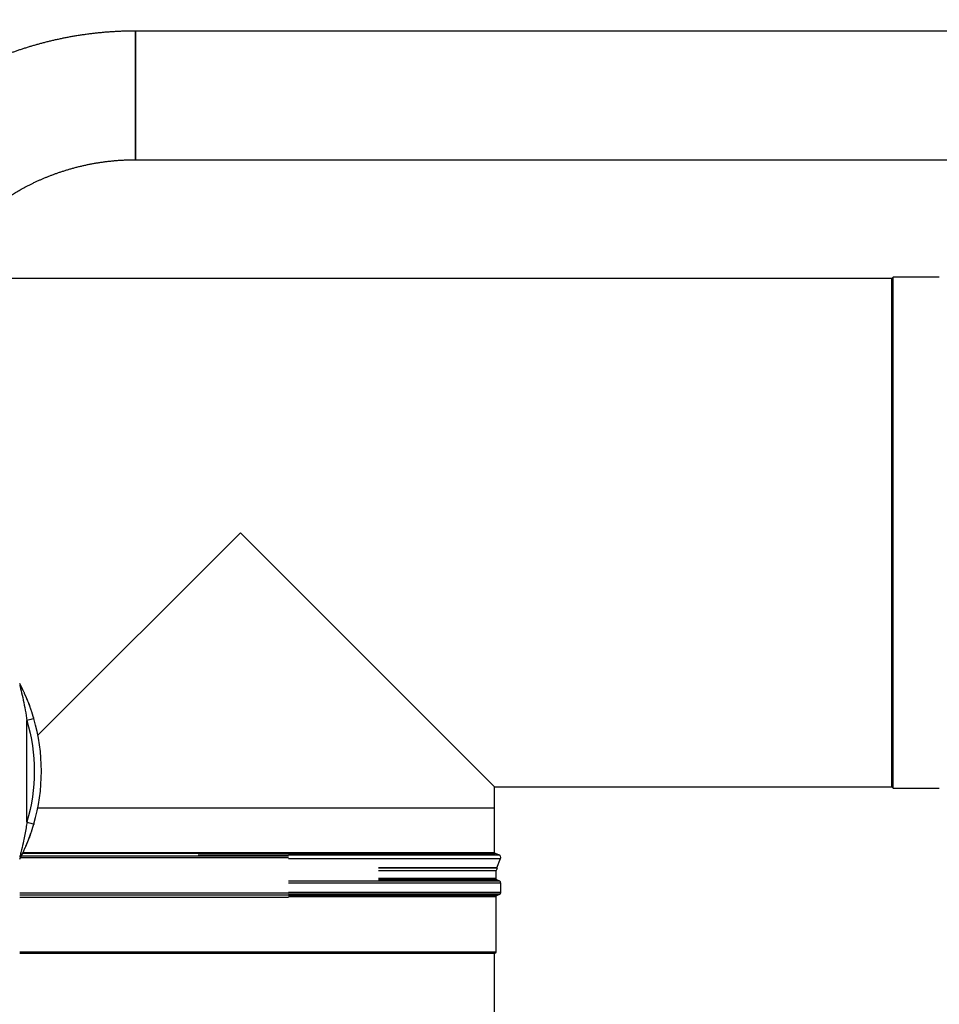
# Model space of a CAD drawing. Header units: millimetres. Extents: x 226 to 1023, y 71 to 732.
# Tile 62 of 110: x 263 to 327, y 629 to 697. Entities that reach past the tile are written whole.
import ezdxf

# ---------------------------------------------------------------- set-up
doc = ezdxf.new("R2010")
doc.units = ezdxf.units.MM
doc.layers.add('1', color=7, linetype='CONTINUOUS', true_color=0xffffff)
doc.layers.add('TOP', color=7, linetype='CONTINUOUS', true_color=0xffffff)
doc.styles.add('iso-1', font='isocp.shx')
doc.dimstyles.get("Standard").update_dxf_attribs({"dimtxt": 0.18, "dimasz": 0.18, "dimexe": 0.18, "dimexo": 0.0625, "dimgap": 0.09, "dimtad": 0, "dimtih": 1, "dimtoh": 1, "dimdec": 4, "dimzin": 0, "dimdsep": 46, "dimtxsty": 'Standard', "dimcen": 0.09, "dimadec": 0, "dimazin": 0, "dimtfac": 1, "dimtdec": 4, "dimtofl": 0, "dimtmove": 0, "dimatfit": 3, "dimfxl": 1, "dimtolj": 1, "dimtzin": 0, "dimarcsym": 0})

# ---------------------------------------------------------------- blocks, each defined once
blk = doc.blocks.new('DimnDraft3D5')
at = {"layer": 'TOP', "color": 2, "linetype": 'Continuous', "transparency": 16777216}
for p, q in [((241.659, 608.564), (241.659, 728.568)), ((474.11, 704.564), (474.11, 728.568)), ((241.659, 726.568), (474.11, 726.568))]:
    blk.add_line(p, q, dxfattribs=at)
for points in [[(241.659, 726.568), (245.159, 727.029), (245.159, 726.107), (241.659, 726.568)], [(474.11, 726.568), (470.61, 726.107), (470.61, 727.029), (474.11, 726.568)]]:
    blk.add_solid(points, dxfattribs=at)
at = {"layer": 'TOP', "color": 2, "linetype": 'Continuous', "transparency": 16777216, "insert": (354.321, 727.139), "char_height": 3.5, "attachment_point": 7, "line_spacing_factor": 0.963855, "style": 'iso-1'}
blk.add_mtext('\\W01.000;\\fisocp.shx,bigfont.shx;2325 ', dxfattribs=at)

msp = doc.modelspace()

# ---------------------------------------------------------------- linework, layer by layer
at = {"layer": '1', "color": 7, "linetype": 'Continuous'}
for p, q in [((384.01, 695.759), (271.315, 695.759)), ((271.315, 686.869), (271.315, 695.759)), ((271.315, 686.869), (384.01, 686.869)), ((323.537, 678.653), (257.154, 678.653)), ((323.632, 678.748), (323.537, 678.653)), ((323.537, 643.533), (323.537, 678.653)), ((326.82, 678.748), (323.632, 678.748)), ((323.632, 643.438), (323.632, 678.748)), ((264.567, 647.109), (278.552, 661.093)), ((264.567, 647.109), (278.552, 661.093)), ((296.112, 643.533), (278.552, 661.093)), ((296.062, 643.583), (278.552, 661.093)), ((296.112, 642.093), (296.112, 643.533)), ((296.112, 643.533), (323.537, 643.533)), ((323.537, 643.533), (323.632, 643.438)), ((323.632, 643.438), (326.82, 643.438)), ((264.563, 642.093), (296.112, 642.093)), ((264.563, 642.093), (296.112, 642.093)), ((296.112, 639.013), (296.112, 642.093)), ((281.869, 638.942), (263.506, 638.942)), ((296.397, 638.847), (296.172, 638.929)), ((263.31, 638.677), (263.31, 638.677)), ((296.254, 637.942), (296.514, 638.584)), ((296.263, 637.942), (288.096, 637.942)), ((296.315, 637.912), (288.096, 637.912)), ((296.207, 637.725), (288.097, 637.725)), ((296.207, 637.725), (296.315, 637.912)), ((296.207, 637.196), (296.207, 637.725)), ((296.315, 637.912), (296.263, 637.942)), ((296.458, 637.02), (296.267, 637.104)), ((296.547, 636.25), (296.547, 636.883)), ((296.267, 636.029), (296.458, 636.113)), ((281.87, 635.892), (263.31, 635.892)), ((296.207, 632.117), (296.207, 635.937)), ((296.207, 632.117), (263.309, 632.117)), ((296.112, 632.022), (263.309, 632.022)), ((296.112, 632.022), (296.207, 632.117)), ((296.112, 627.272), (296.112, 632.022))]:
    msp.add_line(p, q, dxfattribs=at)
at = {"layer": '1', "color": 252, "linetype": 'Continuous'}
for p, q in [((271.315, 695.759), (271.315, 686.869)), ((271.315, 695.759), (271.315, 686.869)), ((271.315, 695.439), (271.315, 687.189)), ((271.315, 695.439), (271.315, 687.189)), ((263.31, 650.551), (263.31, 650.551)), ((263.81, 641.114), (263.81, 648.114)), ((263.534, 639.013), (296.112, 639.013)), ((275.641, 638.847), (296.397, 638.847)), ((281.869, 638.929), (296.172, 638.929)), ((263.31, 638.677), (263.31, 638.678)), ((281.87, 638.624), (263.347, 638.624)), ((281.869, 638.754), (263.414, 638.754)), ((281.869, 638.584), (296.514, 638.584)), ((296.458, 637.02), (281.868, 637.02)), ((296.547, 636.883), (281.869, 636.883)), ((296.207, 637.196), (288.097, 637.196)), ((296.267, 637.104), (288.097, 637.104)), ((281.87, 636.195), (263.31, 636.195)), ((296.458, 636.113), (281.868, 636.113)), ((296.547, 636.25), (281.869, 636.25)), ((281.869, 636.065), (263.311, 636.065)), ((296.207, 635.937), (281.867, 635.937)), ((296.267, 636.029), (281.868, 636.029))]:
    msp.add_line(p, q, dxfattribs=at)
at = {"layer": '1', "color": 252, "linetype": 'Continuous', "extrusion": (0, 0, -1)}
msp.add_arc((-251.81, 644.614), 12.5, 163.7398, 196.2602, dxfattribs=at)
at = {"layer": '1', "color": 7, "linetype": 'Continuous'}
for centre, radius, start, end in [((251.81, 644.614), 13, 343.7398, 16.2602), ((296.328, 638.659), 0.2, 338, 70), ((296.397, 636.883), 0.15, 0, 66.19406), ((296.397, 636.25), 0.15, 293.80594, 0)]:
    msp.add_arc(centre, radius, start, end, dxfattribs=at)
at = {"layer": '1', "color": 7, "linetype": 'Continuous', "extrusion": (0, 0, -1)}
for centre, radius, start, end in [((-296.202, 639.013), 0.09, 290, 0), ((-296.307, 637.196), 0.1, 293.80594, 0), ((-296.307, 635.937), 0.1, 0, 66.19406)]:
    msp.add_arc(centre, radius, start, end, dxfattribs=at)
at = {"layer": '1', "color": 7, "linetype": 'Continuous'}
for points, knots in [([(271.31, 695.759), (271.21, 695.759), (271.01, 695.758), (270.711, 695.753), (270.414, 695.744), (270.119, 695.732), (269.827, 695.716), (269.542, 695.698), (269.265, 695.677), (268.995, 695.653), (268.728, 695.627), (268.462, 695.598), (268.19, 695.566), (267.909, 695.529), (267.622, 695.488), (267.337, 695.445), (267.056, 695.398), (266.779, 695.349), (266.504, 695.297), (266.233, 695.243), (265.965, 695.186), (265.701, 695.128), (265.441, 695.067), (265.184, 695.004), (264.931, 694.939), (264.682, 694.872), (264.437, 694.804), (264.195, 694.734), (263.953, 694.662), (263.712, 694.587), (263.472, 694.509), (263.235, 694.431), (263.003, 694.351), (262.776, 694.27), (262.56, 694.191), (262.354, 694.114), (262.159, 694.039), (261.968, 693.964), (261.78, 693.888), (261.597, 693.812), (261.406, 693.731), (261.209, 693.646), (261.006, 693.557), (260.809, 693.467), (260.623, 693.381), (260.449, 693.298), (260.285, 693.22), (260.126, 693.141), (259.971, 693.064), (259.819, 692.987), (259.672, 692.911), (259.529, 692.835), (259.384, 692.758), (259.238, 692.679), (259.091, 692.598), (258.95, 692.519), (258.822, 692.447), (258.708, 692.381), (258.607, 692.323), (258.507, 692.264), (258.4, 692.2), (258.283, 692.131), (258.158, 692.054), (258.029, 691.975), (257.897, 691.892), (257.762, 691.807), (257.628, 691.721), (257.496, 691.635), (257.366, 691.549), (257.233, 691.46), (257.098, 691.368), (256.96, 691.274), (256.823, 691.178), (256.686, 691.081), (256.551, 690.984), (256.413, 690.884), (256.273, 690.781), (256.126, 690.67), (255.972, 690.553), (255.81, 690.427), (255.645, 690.298), (255.479, 690.165), (255.311, 690.028), (255.141, 689.887), (254.97, 689.742), (254.802, 689.599), (254.64, 689.456), (254.482, 689.316), (254.323, 689.172), (254.163, 689.025), (254.003, 688.875), (253.843, 688.722), (253.683, 688.567), (253.522, 688.408), (253.359, 688.245), (253.195, 688.076), (253.029, 687.903), (252.863, 687.726), (252.697, 687.545), (252.53, 687.361), (252.363, 687.172), (252.199, 686.983), (252.038, 686.794), (251.88, 686.604), (251.722, 686.412), (251.565, 686.215), (251.408, 686.015), (251.254, 685.815), (251.104, 685.616), (250.958, 685.417), (250.812, 685.215), (250.667, 685.01), (250.517, 684.793), (250.362, 684.564), (250.203, 684.324), (250.045, 684.079), (249.889, 683.83), (249.735, 683.577), (249.582, 683.32), (249.43, 683.059), (249.284, 682.798), (249.141, 682.538), (249.003, 682.279), (248.867, 682.016), (248.733, 681.75), (248.602, 681.48), (248.475, 681.213), (248.353, 680.947), (248.235, 680.683), (248.12, 680.416), (248.008, 680.147), (247.932, 679.961), (247.894, 679.865), (247.892, 679.859)], [0, 0, 0, 0, 0.010001, 0.019942, 0.029821, 0.039637, 0.049388, 0.059071, 0.068138, 0.077142, 0.086082, 0.094956, 0.103763, 0.113511, 0.123172, 0.132743, 0.142224, 0.151611, 0.160904, 0.170101, 0.1792, 0.188199, 0.197097, 0.205892, 0.214583, 0.223168, 0.231647, 0.240016, 0.248276, 0.256809, 0.26522, 0.273505, 0.281664, 0.289696, 0.297599, 0.304655, 0.311604, 0.318443, 0.325174, 0.331794, 0.338303, 0.345831, 0.353202, 0.360416, 0.367471, 0.373636, 0.379673, 0.385582, 0.391361, 0.397011, 0.402531, 0.40792, 0.413178, 0.41891, 0.424477, 0.429877, 0.43511, 0.439104, 0.442994, 0.446803, 0.450682, 0.455432, 0.460324, 0.465359, 0.470536, 0.475857, 0.481321, 0.486401, 0.4916, 0.496916, 0.502352, 0.507905, 0.513578, 0.519035, 0.524597, 0.530265, 0.536039, 0.541918, 0.548605, 0.555423, 0.562373, 0.569454, 0.576667, 0.584011, 0.591486, 0.599093, 0.60602, 0.613051, 0.620188, 0.627429, 0.634774, 0.64209, 0.649506, 0.657021, 0.664637, 0.67251, 0.680486, 0.688565, 0.696746, 0.705029, 0.713414, 0.721899, 0.730008, 0.738207, 0.746494, 0.754869, 0.763332, 0.771882, 0.780021, 0.788237, 0.796529, 0.804895, 0.813336, 0.822843, 0.832441, 0.842129, 0.851906, 0.861771, 0.871722, 0.881759, 0.891881, 0.901576, 0.911346, 0.921189, 0.931104, 0.941089, 0.951144, 0.960688, 0.970291, 0.979952, 0.989671, 0.999447, 1, 1, 1, 1]), ([(257.074, 678.514), (257.105, 678.569), (257.169, 678.682), (257.268, 678.852), (257.37, 679.023), (257.473, 679.19), (257.576, 679.354), (257.683, 679.519), (257.794, 679.685), (257.908, 679.852), (258.023, 680.015), (258.137, 680.173), (258.251, 680.328), (258.365, 680.479), (258.48, 680.626), (258.593, 680.769), (258.706, 680.908), (258.817, 681.043), (258.928, 681.173), (259.037, 681.299), (259.146, 681.423), (259.256, 681.545), (259.366, 681.664), (259.474, 681.779), (259.58, 681.89), (259.684, 681.997), (259.786, 682.099), (259.886, 682.198), (259.983, 682.293), (260.078, 682.384), (260.171, 682.471), (260.26, 682.555), (260.342, 682.629), (260.416, 682.696), (260.484, 682.757), (260.555, 682.819), (260.628, 682.883), (260.703, 682.948), (260.787, 683.019), (260.88, 683.097), (260.983, 683.182), (261.089, 683.269), (261.2, 683.357), (261.315, 683.447), (261.434, 683.538), (261.557, 683.631), (261.687, 683.727), (261.823, 683.825), (261.966, 683.927), (262.114, 684.029), (262.267, 684.132), (262.424, 684.236), (262.579, 684.335), (262.73, 684.43), (262.878, 684.52), (263.029, 684.61), (263.183, 684.7), (263.342, 684.79), (263.504, 684.88), (263.676, 684.972), (263.858, 685.067), (264.049, 685.164), (264.246, 685.26), (264.446, 685.355), (264.645, 685.445), (264.841, 685.532), (265.034, 685.614), (265.231, 685.694), (265.431, 685.773), (265.635, 685.85), (265.843, 685.926), (266.054, 685.999), (266.272, 686.072), (266.497, 686.143), (266.729, 686.213), (266.964, 686.28), (267.203, 686.344), (267.446, 686.405), (267.688, 686.462), (267.929, 686.515), (268.169, 686.565), (268.412, 686.61), (268.658, 686.653), (268.906, 686.692), (269.157, 686.727), (269.41, 686.759), (269.669, 686.787), (269.935, 686.812), (270.206, 686.833), (270.48, 686.849), (270.755, 686.86), (271.032, 686.868), (271.217, 686.869), (271.31, 686.869)], [0, 0, 0, 0, 0.010846, 0.022527, 0.034043, 0.045392, 0.056573, 0.067584, 0.079499, 0.091205, 0.1027, 0.113983, 0.125053, 0.136042, 0.146808, 0.157352, 0.167673, 0.177769, 0.187638, 0.197282, 0.206698, 0.216318, 0.225687, 0.234805, 0.243671, 0.252284, 0.260644, 0.268751, 0.276604, 0.284204, 0.291549, 0.298641, 0.305478, 0.310676, 0.315929, 0.321351, 0.326944, 0.332706, 0.338637, 0.34607, 0.353751, 0.361682, 0.36986, 0.378285, 0.386957, 0.395874, 0.405036, 0.414896, 0.425021, 0.435412, 0.446066, 0.456983, 0.468159, 0.477945, 0.487919, 0.498081, 0.508428, 0.518961, 0.529676, 0.540572, 0.552766, 0.565175, 0.577797, 0.590628, 0.603666, 0.615628, 0.627754, 0.640043, 0.652491, 0.665097, 0.677857, 0.690769, 0.703831, 0.717671, 0.731668, 0.745818, 0.760119, 0.774565, 0.789153, 0.803207, 0.817383, 0.831677, 0.846086, 0.860606, 0.875233, 0.889963, 0.904792, 0.920428, 0.936164, 0.951994, 0.967913, 0.983917, 1, 1, 1, 1]), ([(263.332, 650.634), (263.331, 650.635), (263.329, 650.64), (263.324, 650.648), (263.318, 650.66), (263.313, 650.669), (263.311, 650.674), (263.31, 650.676)], [0, 0, 0, 0, 0.145249, 0.369465, 0.608741, 0.89989, 1, 1, 1, 1]), ([(263.332, 650.633), (263.332, 650.633), (263.33, 650.637), (263.325, 650.647), (263.317, 650.662), (263.312, 650.672), (263.31, 650.676)], [0, 0, 0, 0, 0.002356, 0.334128, 0.707461, 1, 1, 1, 1]), ([(263.408, 650.487), (263.406, 650.491), (263.371, 650.56), (263.339, 650.619), (263.31, 650.676)], [0, 0, 0, 0, 0.056384, 1, 1, 1, 1]), ([(263.536, 650.226), (263.535, 650.228), (263.533, 650.232), (263.529, 650.24), (263.524, 650.251), (263.517, 650.265), (263.509, 650.281), (263.5, 650.301), (263.489, 650.323), (263.476, 650.35), (263.462, 650.378), (263.448, 650.407), (263.435, 650.432), (263.424, 650.455), (263.415, 650.472), (263.411, 650.481), (263.41, 650.483)], [0, 0, 0, 0, 0.024046, 0.057771, 0.101702, 0.156056, 0.220929, 0.296363, 0.382367, 0.477659, 0.599017, 0.709133, 0.808138, 0.896161, 0.973327, 1, 1, 1, 1]), ([(263.645, 649.991), (263.636, 650.013), (263.599, 650.094), (263.561, 650.174), (263.533, 650.232)], [0, 0, 0, 0, 0.258341, 1, 1, 1, 1]), ([(263.853, 649.51), (263.852, 649.513), (263.849, 649.519), (263.845, 649.529), (263.838, 649.545), (263.83, 649.565), (263.819, 649.591), (263.806, 649.621), (263.792, 649.655), (263.777, 649.692), (263.762, 649.728), (263.744, 649.767), (263.726, 649.811), (263.706, 649.856), (263.69, 649.891), (263.679, 649.917), (263.671, 649.934), (263.664, 649.95), (263.659, 649.962), (263.654, 649.972), (263.65, 649.981), (263.648, 649.987), (263.646, 649.989)], [0, 0, 0, 0, 0.019098, 0.043026, 0.072033, 0.116999, 0.17074, 0.233345, 0.304862, 0.382056, 0.456234, 0.526933, 0.630018, 0.724744, 0.811138, 0.851219, 0.888855, 0.922323, 0.944711, 0.964957, 0.983286, 1, 1, 1, 1]), ([(263.827, 649.572), (263.827, 649.573), (263.821, 649.588), (263.814, 649.603), (263.809, 649.617)], [0, 0, 0, 0, 0.058958, 1, 1, 1, 1]), ([(263.99, 649.158), (263.971, 649.209), (263.925, 649.33), (263.877, 649.451), (263.848, 649.521)], [0, 0, 0, 0, 0.412272, 1, 1, 1, 1]), ([(264.287, 648.253), (264.285, 648.261), (264.281, 648.275), (264.275, 648.294), (264.27, 648.311), (264.266, 648.328), (264.26, 648.345), (264.253, 648.368), (264.245, 648.398), (264.233, 648.434), (264.221, 648.473), (264.209, 648.514), (264.195, 648.556), (264.181, 648.6), (264.167, 648.644), (264.153, 648.687), (264.136, 648.738), (264.117, 648.797), (264.095, 648.862), (264.073, 648.924), (264.053, 648.983), (264.032, 649.042), (264.01, 649.103), (263.987, 649.164), (263.972, 649.205), (263.965, 649.224)], [0, 0, 0, 0, 0.02271, 0.042429, 0.059151, 0.075245, 0.092929, 0.112203, 0.14571, 0.183159, 0.224557, 0.26486, 0.308319, 0.354374, 0.399797, 0.444069, 0.487185, 0.558007, 0.625456, 0.689528, 0.750224, 0.80964, 0.872793, 0.939921, 1, 1, 1, 1]), ([(264.086, 648.89), (264.084, 648.896), (264.079, 648.911), (264.071, 648.933), (264.063, 648.955), (264.058, 648.969), (264.056, 648.974)], [0, 0, 0, 0, 0.255744, 0.527239, 0.816684, 1, 1, 1, 1]), ([(264.23, 648.445), (264.229, 648.448), (264.226, 648.46), (264.219, 648.482), (264.209, 648.511), (264.2, 648.541), (264.191, 648.569), (264.184, 648.593), (264.178, 648.613), (264.173, 648.629), (264.169, 648.642), (264.166, 648.652), (264.164, 648.66), (264.162, 648.666), (264.161, 648.67), (264.16, 648.671)], [0, 0, 0, 0, 0.031564, 0.151133, 0.279107, 0.410368, 0.529198, 0.634883, 0.713336, 0.783539, 0.846157, 0.888711, 0.928058, 0.964876, 1, 1, 1, 1]), ([(264.283, 648.278), (264.282, 648.279), (264.281, 648.283), (264.28, 648.287), (264.279, 648.29), (264.278, 648.29)], [0, 0, 0, 0, 0.484772, 0.920536, 1, 1, 1, 1]), ([(264.159, 640.553), (264.16, 640.555), (264.161, 640.559), (264.163, 640.566), (264.166, 640.574), (264.169, 640.585), (264.173, 640.598), (264.178, 640.615), (264.184, 640.635), (264.191, 640.659), (264.2, 640.687), (264.209, 640.717), (264.219, 640.747), (264.228, 640.777), (264.237, 640.807), (264.246, 640.837), (264.254, 640.863), (264.26, 640.883), (264.265, 640.898), (264.268, 640.908), (264.271, 640.917), (264.274, 640.925), (264.276, 640.933), (264.279, 640.94), (264.281, 640.946), (264.282, 640.949), (264.283, 640.95)], [0, 0, 0, 0, 0.020182, 0.041375, 0.063979, 0.088322, 0.123918, 0.163534, 0.207507, 0.266368, 0.332169, 0.404529, 0.475008, 0.540859, 0.616671, 0.685268, 0.746663, 0.800867, 0.825277, 0.84806, 0.870048, 0.892226, 0.91556, 0.940888, 0.968871, 1, 1, 1, 1]), ([(264.28, 640.943), (264.28, 640.943), (264.283, 640.952), (264.286, 640.96), (264.288, 640.968)], [0, 0, 0, 0, 0.021387, 1, 1, 1, 1]), ([(263.808, 639.609), (263.811, 639.617), (263.817, 639.633), (263.827, 639.656), (263.836, 639.679), (263.845, 639.702), (263.855, 639.727), (263.866, 639.755), (263.879, 639.786), (263.892, 639.821), (263.908, 639.86), (263.924, 639.902), (263.941, 639.946), (263.96, 639.996), (263.98, 640.049), (264.001, 640.106), (264.02, 640.158), (264.035, 640.2), (264.047, 640.231), (264.055, 640.253), (264.062, 640.274), (264.068, 640.291), (264.074, 640.306), (264.079, 640.318), (264.082, 640.327), (264.084, 640.331), (264.084, 640.332)], [0, 0, 0, 0, 0.034453, 0.066048, 0.095206, 0.12575, 0.159661, 0.196959, 0.237667, 0.286405, 0.339313, 0.396414, 0.45737, 0.517346, 0.598224, 0.674014, 0.744694, 0.810246, 0.841094, 0.870655, 0.898022, 0.922013, 0.943212, 0.962492, 0.980995, 1, 1, 1, 1]), ([(263.962, 639.996), (263.963, 639.998), (263.965, 640.004), (263.969, 640.015), (263.975, 640.031), (263.982, 640.052), (263.992, 640.077), (264.002, 640.106), (264.014, 640.138), (264.025, 640.171), (264.035, 640.198), (264.041, 640.215), (264.043, 640.221)], [0, 0, 0, 0, 0.036459, 0.081608, 0.157013, 0.250016, 0.361031, 0.4903, 0.636268, 0.781983, 0.923076, 1, 1, 1, 1]), ([(263.31, 638.552), (263.376, 638.677), (263.471, 638.864), (263.644, 639.231), (263.726, 639.415), (263.805, 639.604)], [0, 0, 0, 0, 0.525441, 0.525441, 1, 1, 1, 1]), ([(263.718, 639.4), (263.721, 639.407), (263.729, 639.424), (263.749, 639.473), (263.78, 639.543), (263.817, 639.633), (263.842, 639.691), (263.853, 639.72)], [0, 0, 0, 0, 0.066532, 0.163588, 0.451356, 0.729986, 1, 1, 1, 1]), ([(263.409, 638.745), (263.411, 638.747), (263.415, 638.757), (263.424, 638.773), (263.435, 638.796), (263.448, 638.822), (263.457, 638.841), (263.462, 638.851), (263.463, 638.852)], [0, 0, 0, 0, 0.064906, 0.251861, 0.465028, 0.704709, 0.971216, 1, 1, 1, 1]), ([(263.484, 638.896), (263.486, 638.899), (263.491, 638.91), (263.5, 638.927), (263.509, 638.947), (263.517, 638.964), (263.524, 638.978), (263.53, 638.989), (263.534, 638.998), (263.536, 639.002), (263.536, 639.003)], [0, 0, 0, 0, 0.084836, 0.288565, 0.467717, 0.622317, 0.752458, 0.858359, 0.940496, 1, 1, 1, 1]), ([(263.648, 639.243), (263.651, 639.249), (263.657, 639.263), (263.667, 639.284), (263.678, 639.31), (263.689, 639.335), (263.697, 639.352), (263.7, 639.359)], [0, 0, 0, 0, 0.15318, 0.338801, 0.557502, 0.809707, 1, 1, 1, 1])]:
    msp.add_open_spline(points, degree=3, knots=knots, dxfattribs=at)
for points, degree in [([(271.315, 695.759), (271.31, 695.759)], 1), ([(271.31, 686.869), (271.315, 686.869)], 1), ([(263.31, 650.568), (263.31, 650.549)], 1), ([(263.937, 649.297), (263.953, 649.254), (263.97, 649.21), (263.986, 649.167)], 3), ([(264.29, 648.254), (264.27, 648.321), (264.25, 648.387), (264.23, 648.453)], 3), ([(264.283, 640.95), (264.285, 640.958), (264.287, 640.966), (264.29, 640.974)], 3), ([(264.082, 640.327), (264.108, 640.402), (264.134, 640.477), (264.159, 640.553)], 3), ([(263.31, 638.552), (263.312, 638.556), (263.313, 638.559)], 2)]:
    msp.add_open_spline(points, degree=degree, dxfattribs=at)
at = {"layer": '1', "color": 252, "linetype": 'Continuous'}
msp.add_rational_spline([(271.31, 695.759), (271.31, 695.759), (271.31, 694.972), (271.31, 692.885), (271.31, 689.743), (271.31, 687.655), (271.31, 686.869), (271.31, 686.869), (271.31, 686.869), (271.31, 686.869), (271.31, 686.869)], [0.585786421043, 0.585757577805, 0.552303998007, 0.585786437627, 0.585786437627, 0.552284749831, 0.585786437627, 0.585786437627, 0.585786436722, 0.585786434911, 0.585786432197], degree=4, knots=[0, 0, 0, 0, 0, 0.499887, 0.499887, 0.499887, 0.999918, 0.999918, 0.999918, 1, 1, 1, 1, 1], dxfattribs=at)
at = {"layer": '1', "color": 7, "linetype": 'Continuous'}
msp.add_rational_spline([(271.315, 686.869), (271.315, 686.87), (271.315, 687.656), (271.315, 689.743), (271.315, 692.886), (271.315, 694.973), (271.315, 695.759), (271.315, 695.759), (271.315, 695.759), (271.315, 695.759), (271.315, 695.759)], [0.58578642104, 0.585757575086, 0.552303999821, 0.585786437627, 0.585786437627, 0.552284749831, 0.585786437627, 0.585786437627, 0.585786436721, 0.58578643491, 0.585786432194], degree=4, knots=[0, 0, 0, 0, 0, 0.499887, 0.499887, 0.499887, 0.999918, 0.999918, 0.999918, 1, 1, 1, 1, 1], dxfattribs=at)
at = {"layer": '1', "color": 252, "linetype": 'Continuous'}
for points, knots in [([(263.31, 650.551), (263.31, 650.55), (263.323, 650.504), (263.36, 650.365), (263.383, 650.274), (263.455, 649.984), (263.507, 649.763), (263.652, 649.086), (263.74, 648.598), (263.81, 648.114)], [0, 0, 0, 0, 0.125, 0.125, 0.25, 0.25, 0.5, 0.5, 1, 1, 1, 1]), ([(263.533, 650.232), (263.524, 650.25), (263.508, 650.285), (263.491, 650.32), (263.483, 650.336)], [0, 0, 0, 0, 0.523054, 1, 1, 1, 1]), ([(263.848, 649.521), (263.842, 649.536), (263.802, 649.634), (263.735, 649.792), (263.672, 649.933), (263.645, 649.991)], [0, 0, 0, 0, 0.089145, 0.614869, 1, 1, 1, 1]), ([(264.29, 648.254), (264.29, 648.254), (264.238, 648.239), (264.06, 648.187), (263.935, 648.151), (263.81, 648.114)], [0, 0, 0, 0, 0.5, 0.5, 1, 1, 1, 1]), ([(263.81, 641.114), (263.79, 640.978), (263.769, 640.842), (263.696, 640.398), (263.639, 640.093), (263.534, 639.591), (263.488, 639.386), (263.411, 639.066), (263.38, 638.944), (263.332, 638.758), (263.314, 638.691), (263.31, 638.679)], [0, 0, 0, 0, 0.142859, 0.142859, 0.466749, 0.466749, 0.700877, 0.700877, 0.859971, 0.859971, 1, 1, 1, 1]), ([(263.81, 641.114), (263.935, 641.078), (264.06, 641.041), (264.238, 640.989), (264.29, 640.974), (264.29, 640.974)], [0, 0, 0, 0, 0.5, 0.5, 1, 1, 1, 1]), ([(264.051, 640.237), (264.044, 640.218), (264.014, 640.136), (263.984, 640.054), (263.96, 639.992)], [0, 0, 0, 0, 0.234479, 1, 1, 1, 1]), ([(263.847, 639.704), (263.841, 639.691), (263.835, 639.676), (263.829, 639.662), (263.829, 639.661)], [0, 0, 0, 0, 0.919627, 1, 1, 1, 1])]:
    msp.add_open_spline(points, degree=3, knots=knots, dxfattribs=at)
for points in [[(263.461, 650.38), (263.443, 650.417), (263.425, 650.453), (263.408, 650.487)], [(264.29, 640.974), (264.286, 640.962), (264.282, 640.95), (264.279, 640.938)]]:
    msp.add_open_spline(points, degree=3, dxfattribs=at)

# ---------------------------------------------------------------- dimensions: what is measured, and where the dimension line sits
at = {"layer": 'TOP', "color": 2, "linetype": 'Continuous', "lineweight": -3}
dim = msp.add_linear_dim(base=(474.11, 726.568), p1=(241.659, 608.564), p2=(474.11, 704.564), text='\\C2;2325', dimstyle='Standard', override={"dimtxt": 3.5, "dimasz": 3.5, "dimexe": 2, "dimexo": 0, "dimgap": 1.75, "dimtad": 1, "dimtih": 0, "dimdec": 0, "dimzin": 8, "dimtxsty": 'iso-1', "dimsah": 1, "dimclrd": 2, "dimclre": 2, "dimclrt": 2, "dimtm": -0.003937, "dimtdec": 2, "dimtofl": 1, "dimtmove": 0}, dxfattribs=at)
dim.commit()
dim.dimension.update_dxf_attribs({"geometry": 'DimnDraft3D5', "text_midpoint": (357.884, 726.568), "dimtype": 160})

doc.saveas('drawing.dxf')
